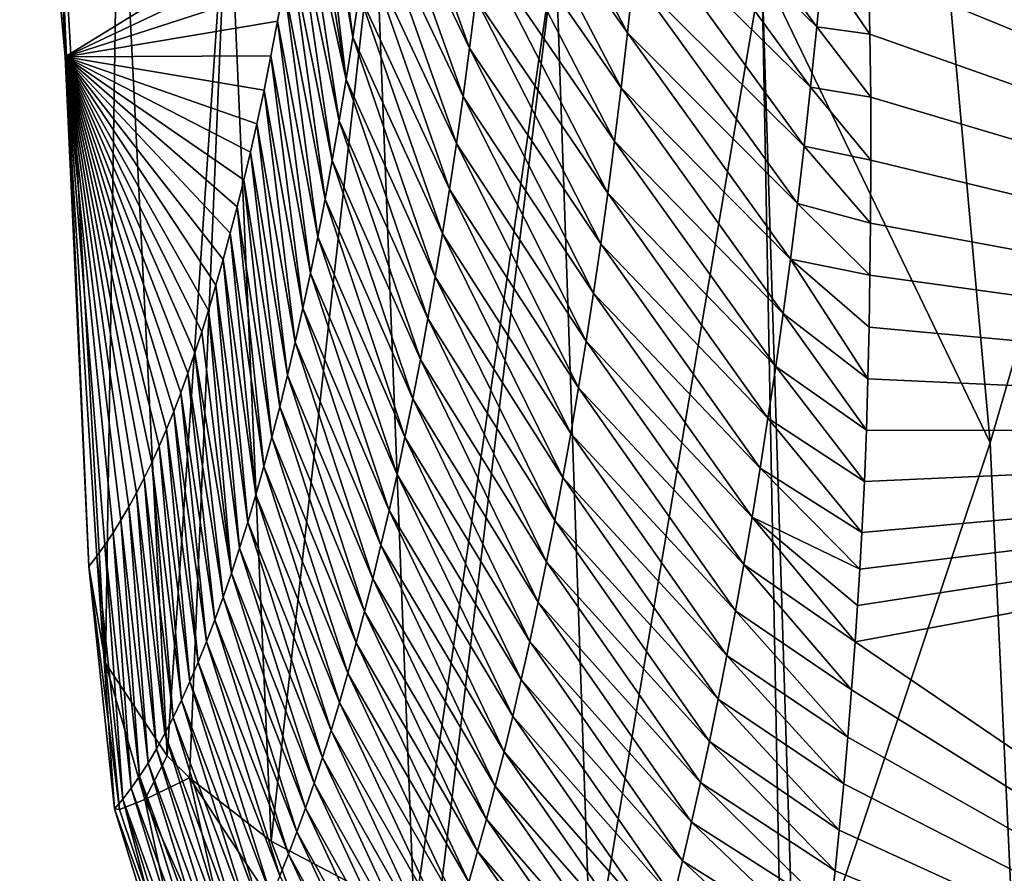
# Model space of a CAD drawing. Header units: metres. Extents: x -101 to 101, y -261 to 23.
# Tile 164 of 256: x 61.35 to 62.89, y -19.38 to -18.04. Entities that reach past the tile are written whole.
import ezdxf

# ---------------------------------------------------------------- set-up
doc = ezdxf.new("R2010")
doc.units = ezdxf.units.M
doc.layers.add('solid_505151_K2442K1000C34', color=7, linetype='CONTINUOUS')

msp = doc.modelspace()

# ---------------------------------------------------------------- linework, layer by layer
at = {"layer": 'solid_505151_K2442K1000C34'}
for points in [[(62.784451, -17.804117, 103.164268), (62.866001, -18.707235, 102.818771), (63.69421, -15.849841, 104.159546)], [(62.866001, -18.707235, 102.818771), (62.909943, -19.668596, 102.4142), (63.69421, -15.849841, 104.159546)], [(64.437912, -18.688604, 79.883408), (62.649597, -17.403042, 79.877373), (63.756054, -16.154343, 73.114449)], [(61.417549, -18.102573, 100.969612), (61.346554, -17.314205, 101.304779), (61.779404, -17.880199, 88.980751)], [(61.396225, -17.567173, 101.605934), (61.346554, -17.314205, 101.304779), (61.417549, -18.102573, 100.969612)], [(62.656944, -17.519306, 80.279388), (62.649597, -17.403042, 79.877373), (64.437912, -18.688604, 79.883408)], [(62.663219, -17.635704, 80.692955), (62.656944, -17.519306, 80.279388), (64.437912, -18.688604, 79.883408)], [(61.396225, -17.567173, 101.605934), (61.417549, -18.102573, 100.969612), (61.454559, -18.90102, 100.596848)], [(61.480995, -19.05197, 100.940651), (61.396225, -17.567173, 101.605934), (61.454559, -18.90102, 100.596848)], [(61.501637, -17.683426, 101.948502), (61.396225, -17.567173, 101.605934), (61.480995, -19.05197, 100.940651)], [(61.867924, -18.072224, 87.736053), (61.804947, -17.706842, 87.834908), (61.812672, -17.647835, 87.466255)], [(61.867924, -18.072224, 87.736053), (61.812672, -17.647835, 87.466255), (61.878036, -18.004015, 87.311264)], [(62.668247, -17.752195, 81.118904), (62.663219, -17.635704, 80.692955), (64.437912, -18.688604, 79.883408)], [(61.577431, -19.197025, 101.274757), (61.501637, -17.683426, 101.948502), (61.480995, -19.05197, 100.940651)], [(61.67268, -17.784548, 102.268646), (61.501637, -17.683426, 101.948502), (61.577431, -19.197025, 101.274757)], [(62.087353, -17.766195, 84.023537), (62.09539, -17.680088, 83.604561), (62.297897, -18.065285, 83.890564)], [(62.09539, -17.680088, 83.604561), (62.307259, -17.977144, 83.468102), (62.297897, -18.065285, 83.890564)], [(61.857513, -18.138489, 88.161163), (61.796837, -17.765324, 88.209961), (61.804947, -17.706842, 87.834908)], [(61.857513, -18.138489, 88.161163), (61.804947, -17.706842, 87.834908), (61.867924, -18.072224, 87.736053)], [(62.324501, -17.79393, 82.624413), (62.332306, -17.698765, 82.203239), (62.594284, -18.055927, 82.557404)], [(62.332306, -17.698765, 82.203239), (62.603329, -17.958996, 82.134354), (62.594284, -18.055927, 82.557404)], [(61.906406, -17.787529, 86.038986), (61.915127, -17.711329, 85.615639), (62.050793, -18.089201, 85.703484)], [(61.915127, -17.711329, 85.615639), (62.060535, -18.0116, 85.282921), (62.050793, -18.089201, 85.703484)], [(62.672325, -17.868643, 81.556458), (62.668247, -17.752195, 81.118904), (64.437912, -18.688604, 79.883408)], [(61.857513, -18.138489, 88.161163), (61.788326, -17.823151, 88.591789), (61.796837, -17.765324, 88.209961)], [(62.078842, -17.850128, 84.442932), (62.087353, -17.766195, 84.023537), (62.288086, -18.15118, 84.313423)], [(62.087353, -17.766195, 84.023537), (62.297897, -18.065285, 83.890564), (62.288086, -18.15118, 84.313423)], [(61.612358, -19.231909, 101.35582), (61.67268, -17.784548, 102.268646), (61.577431, -19.197025, 101.274757)], [(61.612358, -19.231909, 101.35582), (61.740456, -19.330879, 101.586983), (61.67268, -17.784548, 102.268646)], [(61.903286, -17.866959, 102.555008), (61.67268, -17.784548, 102.268646), (61.740456, -19.330879, 101.586983)], [(61.897301, -17.861692, 86.462715), (61.906406, -17.787529, 86.038986), (62.040684, -18.164753, 86.124405)], [(61.906406, -17.787529, 86.038986), (62.050793, -18.089201, 85.703484), (62.040684, -18.164753, 86.124405)], [(62.316139, -17.886707, 83.046043), (62.324501, -17.79393, 82.624413), (62.584709, -18.15041, 82.980858)], [(62.324501, -17.79393, 82.624413), (62.594284, -18.055927, 82.557404), (62.584709, -18.15041, 82.980858)], [(62.508625, -17.964712, 102.987289), (62.866001, -18.707235, 102.818771), (62.784451, -17.804117, 103.164268)], [(61.846832, -18.202833, 88.586594), (61.779404, -17.880199, 88.980751), (61.788326, -17.823151, 88.591789)], [(61.846832, -18.202833, 88.586594), (61.788326, -17.823151, 88.591789), (61.857513, -18.138489, 88.161163)], [(61.887836, -17.933846, 86.886818), (61.897301, -17.861692, 86.462715), (62.030243, -18.238281, 86.545677)], [(61.897301, -17.861692, 86.462715), (62.040684, -18.164753, 86.124405), (62.030243, -18.238281, 86.545677)], [(62.069897, -17.931919, 84.862732), (62.078842, -17.850128, 84.442932), (62.277855, -18.234863, 84.736664)], [(62.078842, -17.850128, 84.442932), (62.288086, -18.15118, 84.313423), (62.277855, -18.234863, 84.736664)], [(61.417549, -18.102573, 100.969612), (61.779404, -17.880199, 88.980751), (61.770061, -17.936344, 89.377213)], [(61.964291, -19.448795, 101.866219), (61.903286, -17.866959, 102.555008), (61.740456, -19.330879, 101.586983)], [(61.835896, -18.265276, 89.012314), (61.770061, -17.936344, 89.377213), (61.779404, -17.880199, 88.980751)], [(61.835896, -18.265276, 89.012314), (61.779404, -17.880199, 88.980751), (61.846832, -18.202833, 88.586594)], [(62.185272, -17.927738, 102.797417), (61.903286, -17.866959, 102.555008), (61.964291, -19.448795, 101.866219)], [(62.675201, -17.967928, 81.938759), (62.672325, -17.868643, 81.556458), (64.437912, -18.688604, 79.883408)], [(62.307259, -17.977144, 83.468102), (62.316139, -17.886707, 83.046043), (62.574638, -18.242493, 83.404709)], [(62.316139, -17.886707, 83.046043), (62.584709, -18.15041, 82.980858), (62.574638, -18.242493, 83.404709)], [(61.417549, -18.102573, 100.969612), (61.770061, -17.936344, 89.377213), (61.760338, -17.991831, 89.780373)], [(61.824726, -18.325836, 89.438332), (61.760338, -17.991831, 89.780373), (61.770061, -17.936344, 89.377213)], [(61.824726, -18.325836, 89.438332), (61.770061, -17.936344, 89.377213), (61.835896, -18.265276, 89.012314)], [(61.878036, -18.004015, 87.311264), (61.887836, -17.933846, 86.886818), (62.019493, -18.30982, 86.96727)], [(61.887836, -17.933846, 86.886818), (62.030243, -18.238281, 86.545677), (62.019493, -18.30982, 86.96727)], [(61.999207, -19.463467, 101.90126), (62.185272, -17.927738, 102.797417), (61.964291, -19.448795, 101.866219)], [(61.999207, -19.463467, 101.90126), (62.240982, -19.546597, 102.102554), (62.185272, -17.927738, 102.797417)], [(62.060535, -18.0116, 85.282921), (62.069897, -17.931919, 84.862732), (62.267239, -18.31637, 85.160271)], [(62.069897, -17.931919, 84.862732), (62.277855, -18.234863, 84.736664), (62.267239, -18.31637, 85.160271)], [(62.508625, -17.964712, 102.987289), (62.185272, -17.927738, 102.797417), (62.240982, -19.546597, 102.102554)], [(62.539692, -19.616924, 102.277672), (62.508625, -17.964712, 102.987289), (62.240982, -19.546597, 102.102554)], [(62.560711, -19.620802, 102.287598), (62.866001, -18.707235, 102.818771), (62.508625, -17.964712, 102.987289)], [(62.539692, -19.616924, 102.277672), (62.560711, -19.620802, 102.287598), (62.508625, -17.964712, 102.987289)], [(62.594284, -18.055927, 82.557404), (62.603329, -17.958996, 82.134354), (62.677395, -18.067064, 82.329796)], [(62.603329, -17.958996, 82.134354), (62.675201, -17.967928, 81.938759), (62.677395, -18.067064, 82.329796)], [(62.677395, -18.067064, 82.329796), (62.675201, -17.967928, 81.938759), (64.437912, -18.688604, 79.883408)], [(62.297897, -18.065285, 83.890564), (62.307259, -17.977144, 83.468102), (62.564106, -18.332222, 83.828949)], [(62.307259, -17.977144, 83.468102), (62.574638, -18.242493, 83.404709), (62.564106, -18.332222, 83.828949)], [(61.417549, -18.102573, 100.969612), (61.760338, -17.991831, 89.780373), (61.750278, -18.046875, 90.189575)], [(61.813339, -18.384535, 89.864624), (61.750278, -18.046875, 90.189575), (61.760338, -17.991831, 89.780373)], [(61.813339, -18.384535, 89.864624), (61.760338, -17.991831, 89.780373), (61.824726, -18.325836, 89.438332)], [(61.867924, -18.072224, 87.736053), (61.878036, -18.004015, 87.311264), (62.008457, -18.379393, 87.389183)], [(61.878036, -18.004015, 87.311264), (62.019493, -18.30982, 86.96727), (62.008457, -18.379393, 87.389183)], [(62.050793, -18.089201, 85.703484), (62.060535, -18.0116, 85.282921), (62.256256, -18.395729, 85.584229)], [(62.060535, -18.0116, 85.282921), (62.267239, -18.31637, 85.160271), (62.256256, -18.395729, 85.584229)], [(61.417549, -18.102573, 100.969612), (61.750278, -18.046875, 90.189575), (61.739861, -18.101305, 90.605392)], [(61.801754, -18.441387, 90.291176), (61.739861, -18.101305, 90.605392), (61.750278, -18.046875, 90.189575)], [(61.801754, -18.441387, 90.291176), (61.750278, -18.046875, 90.189575), (61.813339, -18.384535, 89.864624)], [(62.288086, -18.15118, 84.313423), (62.297897, -18.065285, 83.890564), (62.55315, -18.419649, 84.253548)], [(62.297897, -18.065285, 83.890564), (62.564106, -18.332222, 83.828949), (62.55315, -18.419649, 84.253548)], [(62.584709, -18.15041, 82.980858), (62.594284, -18.055927, 82.557404), (62.67878, -18.166012, 82.730179)], [(62.594284, -18.055927, 82.557404), (62.677395, -18.067064, 82.329796), (62.67878, -18.166012, 82.730179)], [(61.857513, -18.138489, 88.161163), (61.867924, -18.072224, 87.736053), (61.997154, -18.447018, 87.811409)], [(61.867924, -18.072224, 87.736053), (62.008457, -18.379393, 87.389183), (61.997154, -18.447018, 87.811409)], [(62.67878, -18.166012, 82.730179), (62.677395, -18.067064, 82.329796), (64.437912, -18.688604, 79.883408)], [(62.040684, -18.164753, 86.124405), (62.050793, -18.089201, 85.703484), (62.244938, -18.472977, 86.008522)], [(62.050793, -18.089201, 85.703484), (62.256256, -18.395729, 85.584229), (62.244938, -18.472977, 86.008522)], [(61.417549, -18.102573, 100.969612), (61.739861, -18.101305, 90.605392), (61.729061, -18.154943, 91.028397)], [(61.417549, -18.102573, 100.969612), (61.467388, -18.884527, 100.169701), (61.454559, -18.90102, 100.596848)], [(61.417549, -18.102573, 100.969612), (61.480083, -18.866917, 99.746513), (61.467388, -18.884527, 100.169701)], [(61.417549, -18.102573, 100.969612), (61.492634, -18.848192, 99.327286), (61.480083, -18.866917, 99.746513)], [(61.417549, -18.102573, 100.969612), (61.505047, -18.82835, 98.912003), (61.492634, -18.848192, 99.327286)], [(61.417549, -18.102573, 100.969612), (61.517315, -18.807392, 98.500679), (61.505047, -18.82835, 98.912003)], [(61.417549, -18.102573, 100.969612), (61.529438, -18.785318, 98.093315), (61.517315, -18.807392, 98.500679)], [(61.417549, -18.102573, 100.969612), (61.541412, -18.762129, 97.689903), (61.529438, -18.785318, 98.093315)], [(61.417549, -18.102573, 100.969612), (61.553234, -18.737825, 97.290443), (61.541412, -18.762129, 97.689903)], [(61.417549, -18.102573, 100.969612), (61.564899, -18.712404, 96.894943), (61.553234, -18.737825, 97.290443)], [(61.417549, -18.102573, 100.969612), (61.576405, -18.685867, 96.503395), (61.564899, -18.712404, 96.894943)], [(61.417549, -18.102573, 100.969612), (61.587753, -18.658087, 96.115578), (61.576405, -18.685867, 96.503395)], [(61.417549, -18.102573, 100.969612), (61.598942, -18.628843, 95.731148), (61.587753, -18.658087, 96.115578)], [(61.417549, -18.102573, 100.969612), (61.609966, -18.598265, 95.350304), (61.598942, -18.628843, 95.731148)], [(61.417549, -18.102573, 100.969612), (61.620811, -18.566484, 94.973267), (61.609966, -18.598265, 95.350304)], [(61.417549, -18.102573, 100.969612), (61.631474, -18.53364, 94.600266), (61.620811, -18.566484, 94.973267)], [(61.417549, -18.102573, 100.969612), (61.641945, -18.499866, 94.231529), (61.631474, -18.53364, 94.600266)], [(61.417549, -18.102573, 100.969612), (61.653664, -18.460306, 93.815628), (61.641945, -18.499866, 94.231529)], [(61.417549, -18.102573, 100.969612), (61.665108, -18.419914, 93.405937), (61.653664, -18.460306, 93.815628)], [(61.417549, -18.102573, 100.969612), (61.67627, -18.378895, 93.002777), (61.665108, -18.419914, 93.405937)], [(61.417549, -18.102573, 100.969612), (61.687141, -18.337442, 92.606506), (61.67627, -18.378895, 93.002777)], [(61.417549, -18.102573, 100.969612), (61.697701, -18.295185, 92.217331), (61.687141, -18.337442, 92.606506)], [(61.417549, -18.102573, 100.969612), (61.707939, -18.251875, 91.835007), (61.697701, -18.295185, 92.217331)], [(61.417549, -18.102573, 100.969612), (61.717865, -18.207621, 91.45916), (61.707939, -18.251875, 91.835007)], [(61.417549, -18.102573, 100.969612), (61.729061, -18.154943, 91.028397), (61.717865, -18.207621, 91.45916)], [(61.789986, -18.496407, 90.717987), (61.729061, -18.154943, 91.028397), (61.739861, -18.101305, 90.605392)], [(61.789986, -18.496407, 90.717987), (61.739861, -18.101305, 90.605392), (61.801754, -18.441387, 90.291176)], [(61.846832, -18.202833, 88.586594), (61.857513, -18.138489, 88.161163), (61.985603, -18.512718, 88.233925)], [(61.857513, -18.138489, 88.161163), (61.997154, -18.447018, 87.811409), (61.985603, -18.512718, 88.233925)], [(61.778046, -18.549608, 91.14505), (61.717865, -18.207621, 91.45916), (61.729061, -18.154943, 91.028397)], [(61.778046, -18.549608, 91.14505), (61.729061, -18.154943, 91.028397), (61.789986, -18.496407, 90.717987)], [(62.277855, -18.234863, 84.736664), (62.288086, -18.15118, 84.313423), (62.541798, -18.504812, 84.678497)], [(62.288086, -18.15118, 84.313423), (62.55315, -18.419649, 84.253548), (62.541798, -18.504812, 84.678497)], [(62.574638, -18.242493, 83.404709), (62.584709, -18.15041, 82.980858), (62.679241, -18.264723, 83.140518)], [(62.584709, -18.15041, 82.980858), (62.67878, -18.166012, 82.730179), (62.679241, -18.264723, 83.140518)], [(62.030243, -18.238281, 86.545677), (62.040684, -18.164753, 86.124405), (62.233307, -18.54814, 86.433151)], [(62.040684, -18.164753, 86.124405), (62.244938, -18.472977, 86.008522), (62.233307, -18.54814, 86.433151)], [(62.679241, -18.264723, 83.140518), (62.67878, -18.166012, 82.730179), (64.437912, -18.688604, 79.883408)], [(61.835896, -18.265276, 89.012314), (61.846832, -18.202833, 88.586594), (61.973827, -18.576513, 88.656731)], [(61.846832, -18.202833, 88.586594), (61.985603, -18.512718, 88.233925), (61.973827, -18.576513, 88.656731)], [(61.765945, -18.601002, 91.572342), (61.707939, -18.251875, 91.835007), (61.717865, -18.207621, 91.45916)], [(61.765945, -18.601002, 91.572342), (61.717865, -18.207621, 91.45916), (61.778046, -18.549608, 91.14505)], [(62.267239, -18.31637, 85.160271), (62.277855, -18.234863, 84.736664), (62.530083, -18.587748, 85.103798)], [(62.277855, -18.234863, 84.736664), (62.541798, -18.504812, 84.678497), (62.530083, -18.587748, 85.103798)], [(62.019493, -18.30982, 86.96727), (62.030243, -18.238281, 86.545677), (62.221394, -18.621254, 86.858086)], [(62.030243, -18.238281, 86.545677), (62.233307, -18.54814, 86.433151), (62.221394, -18.621254, 86.858086)], [(62.564106, -18.332222, 83.828949), (62.574638, -18.242493, 83.404709), (62.678684, -18.363134, 83.561378)], [(62.574638, -18.242493, 83.404709), (62.679241, -18.264723, 83.140518), (62.678684, -18.363134, 83.561378)], [(61.753708, -18.650604, 91.999855), (61.697701, -18.295185, 92.217331), (61.707939, -18.251875, 91.835007)], [(61.753708, -18.650604, 91.999855), (61.707939, -18.251875, 91.835007), (61.765945, -18.601002, 91.572342)], [(61.824726, -18.325836, 89.438332), (61.835896, -18.265276, 89.012314), (61.961838, -18.638424, 89.079811)], [(61.835896, -18.265276, 89.012314), (61.973827, -18.576513, 88.656731), (61.961838, -18.638424, 89.079811)], [(62.678684, -18.363134, 83.561378), (62.679241, -18.264723, 83.140518), (64.437912, -18.688604, 79.883408)], [(61.741341, -18.698427, 92.427589), (61.687141, -18.337442, 92.606506), (61.697701, -18.295185, 92.217331)], [(61.741341, -18.698427, 92.427589), (61.697701, -18.295185, 92.217331), (61.753708, -18.650604, 91.999855)], [(62.008457, -18.379393, 87.389183), (62.019493, -18.30982, 86.96727), (62.209221, -18.692345, 87.283325)], [(62.019493, -18.30982, 86.96727), (62.221394, -18.621254, 86.858086), (62.209221, -18.692345, 87.283325)], [(61.813339, -18.384535, 89.864624), (61.824726, -18.325836, 89.438332), (61.949657, -18.698469, 89.503151)], [(61.824726, -18.325836, 89.438332), (61.961838, -18.638424, 89.079811), (61.949657, -18.698469, 89.503151)], [(62.256256, -18.395729, 85.584229), (62.267239, -18.31637, 85.160271), (62.518028, -18.668488, 85.529419)], [(62.267239, -18.31637, 85.160271), (62.530083, -18.587748, 85.103798), (62.518028, -18.668488, 85.529419)], [(61.728859, -18.744484, 92.85553), (61.67627, -18.378895, 93.002777), (61.687141, -18.337442, 92.606506)], [(61.728859, -18.744484, 92.85553), (61.687141, -18.337442, 92.606506), (61.741341, -18.698427, 92.427589)], [(62.55315, -18.419649, 84.253548), (62.564106, -18.332222, 83.828949), (62.677692, -18.444799, 83.919174)], [(62.564106, -18.332222, 83.828949), (62.678684, -18.363134, 83.561378), (62.677692, -18.444799, 83.919174)], [(62.677692, -18.444799, 83.919174), (62.678684, -18.363134, 83.561378), (64.437912, -18.688604, 79.883408)], [(61.716278, -18.788786, 93.283669), (61.665108, -18.419914, 93.405937), (61.67627, -18.378895, 93.002777)], [(61.716278, -18.788786, 93.283669), (61.67627, -18.378895, 93.002777), (61.728859, -18.744484, 92.85553)], [(61.801754, -18.441387, 90.291176), (61.813339, -18.384535, 89.864624), (61.937305, -18.756672, 89.926743)], [(61.813339, -18.384535, 89.864624), (61.949657, -18.698469, 89.503151), (61.937305, -18.756672, 89.926743)], [(61.997154, -18.447018, 87.811409), (62.008457, -18.379393, 87.389183), (62.196804, -18.761433, 87.708862)], [(62.008457, -18.379393, 87.389183), (62.209221, -18.692345, 87.283325), (62.196804, -18.761433, 87.708862)], [(62.244938, -18.472977, 86.008522), (62.256256, -18.395729, 85.584229), (62.505657, -18.747063, 85.955368)], [(62.256256, -18.395729, 85.584229), (62.518028, -18.668488, 85.529419), (62.505657, -18.747063, 85.955368)], [(61.703602, -18.831341, 93.711998), (61.653664, -18.460306, 93.815628), (61.665108, -18.419914, 93.405937)], [(61.703602, -18.831341, 93.711998), (61.665108, -18.419914, 93.405937), (61.716278, -18.788786, 93.283669)], [(62.541798, -18.504812, 84.678497), (62.55315, -18.419649, 84.253548), (62.674438, -18.607027, 84.654007)], [(62.55315, -18.419649, 84.253548), (62.677692, -18.444799, 83.919174), (62.676304, -18.526102, 84.283211)], [(62.55315, -18.419649, 84.253548), (62.676304, -18.526102, 84.283211), (62.674438, -18.607027, 84.654007)], [(61.789986, -18.496407, 90.717987), (61.801754, -18.441387, 90.291176), (61.924797, -18.813044, 90.350586)], [(61.801754, -18.441387, 90.291176), (61.937305, -18.756672, 89.926743), (61.924797, -18.813044, 90.350586)], [(61.985603, -18.512718, 88.233925), (61.997154, -18.447018, 87.811409), (62.184166, -18.828541, 88.134674)], [(61.997154, -18.447018, 87.811409), (62.196804, -18.761433, 87.708862), (62.184166, -18.828541, 88.134674)], [(62.676304, -18.526102, 84.283211), (62.677692, -18.444799, 83.919174), (64.437912, -18.688604, 79.883408)], [(61.690845, -18.872156, 94.140511), (61.641945, -18.499866, 94.231529), (61.653664, -18.460306, 93.815628)], [(61.690845, -18.872156, 94.140511), (61.653664, -18.460306, 93.815628), (61.703602, -18.831341, 93.711998)], [(62.233307, -18.54814, 86.433151), (62.244938, -18.472977, 86.008522), (62.493004, -18.823511, 86.381615)], [(62.244938, -18.472977, 86.008522), (62.505657, -18.747063, 85.955368), (62.493004, -18.823511, 86.381615)], [(61.778046, -18.549608, 91.14505), (61.789986, -18.496407, 90.717987), (61.912144, -18.867598, 90.774658)], [(61.789986, -18.496407, 90.717987), (61.924797, -18.813044, 90.350586), (61.912144, -18.867598, 90.774658)], [(61.678013, -18.911243, 94.569191), (61.631474, -18.53364, 94.600266), (61.641945, -18.499866, 94.231529)], [(61.678013, -18.911243, 94.569191), (61.641945, -18.499866, 94.231529), (61.690845, -18.872156, 94.140511)], [(62.530083, -18.587748, 85.103798), (62.541798, -18.504812, 84.678497), (62.672009, -18.687559, 85.032104)], [(62.541798, -18.504812, 84.678497), (62.674438, -18.607027, 84.654007), (62.672009, -18.687559, 85.032104)], [(61.973827, -18.576513, 88.656731), (61.985603, -18.512718, 88.233925), (62.171326, -18.893692, 88.56076)], [(61.985603, -18.512718, 88.233925), (62.184166, -18.828541, 88.134674), (62.171326, -18.893692, 88.56076)], [(62.674438, -18.607027, 84.654007), (62.676304, -18.526102, 84.283211), (64.437912, -18.688604, 79.883408)], [(61.678013, -18.911243, 94.569191), (61.620811, -18.566484, 94.973267), (61.631474, -18.53364, 94.600266)], [(61.765945, -18.601002, 91.572342), (61.778046, -18.549608, 91.14505), (61.899361, -18.920351, 91.198952)], [(61.778046, -18.549608, 91.14505), (61.912144, -18.867598, 90.774658), (61.899361, -18.920351, 91.198952)], [(62.221394, -18.621254, 86.858086), (62.233307, -18.54814, 86.433151), (62.480091, -18.897863, 86.808159)], [(62.233307, -18.54814, 86.433151), (62.493004, -18.823511, 86.381615), (62.480091, -18.897863, 86.808159)], [(61.665115, -18.948606, 94.998032), (61.609966, -18.598265, 95.350304), (61.620811, -18.566484, 94.973267)], [(61.665115, -18.948606, 94.998032), (61.620811, -18.566484, 94.973267), (61.678013, -18.911243, 94.569191)], [(61.961838, -18.638424, 89.079811), (61.973827, -18.576513, 88.656731), (62.158302, -18.956905, 88.987114)], [(61.973827, -18.576513, 88.656731), (62.171326, -18.893692, 88.56076), (62.158302, -18.956905, 88.987114)], [(62.518028, -18.668488, 85.529419), (62.530083, -18.587748, 85.103798), (62.668934, -18.767673, 85.41803)], [(62.530083, -18.587748, 85.103798), (62.672009, -18.687559, 85.032104), (62.668934, -18.767673, 85.41803)], [(61.652164, -18.984255, 95.427032), (61.598942, -18.628843, 95.731148), (61.609966, -18.598265, 95.350304)], [(61.652164, -18.984255, 95.427032), (61.609966, -18.598265, 95.350304), (61.665115, -18.948606, 94.998032)], [(61.753708, -18.650604, 91.999855), (61.765945, -18.601002, 91.572342), (61.886459, -18.971315, 91.623474)], [(61.765945, -18.601002, 91.572342), (61.899361, -18.920351, 91.198952), (61.886459, -18.971315, 91.623474)], [(62.672009, -18.687559, 85.032104), (62.674438, -18.607027, 84.654007), (64.437912, -18.688604, 79.883408)], [(61.639168, -19.018198, 95.856186), (61.587753, -18.658087, 96.115578), (61.598942, -18.628843, 95.731148)], [(61.639168, -19.018198, 95.856186), (61.598942, -18.628843, 95.731148), (61.652164, -18.984255, 95.427032)], [(62.209221, -18.692345, 87.283325), (62.221394, -18.621254, 86.858086), (62.466938, -18.970148, 87.234993)], [(62.221394, -18.621254, 86.858086), (62.480091, -18.897863, 86.808159), (62.466938, -18.970148, 87.234993)], [(61.741341, -18.698427, 92.427589), (61.753708, -18.650604, 91.999855), (61.873455, -19.020504, 92.048195)], [(61.753708, -18.650604, 91.999855), (61.886459, -18.971315, 91.623474), (61.873455, -19.020504, 92.048195)], [(61.949657, -18.698469, 89.503151), (61.961838, -18.638424, 89.079811), (62.145115, -19.018206, 89.413712)], [(61.961838, -18.638424, 89.079811), (62.158302, -18.956905, 88.987114), (62.145115, -19.018206, 89.413712)], [(61.626133, -19.050444, 96.285469), (61.576405, -18.685867, 96.503395), (61.587753, -18.658087, 96.115578)], [(61.626133, -19.050444, 96.285469), (61.587753, -18.658087, 96.115578), (61.639168, -19.018198, 95.856186)], [(62.505657, -18.747063, 85.955368), (62.518028, -18.668488, 85.529419), (62.665138, -18.847342, 85.812317)], [(62.518028, -18.668488, 85.529419), (62.668934, -18.767673, 85.41803), (62.665138, -18.847342, 85.812317)], [(61.613071, -19.080997, 96.71489), (61.564899, -18.712404, 96.894943), (61.576405, -18.685867, 96.503395)], [(61.613071, -19.080997, 96.71489), (61.576405, -18.685867, 96.503395), (61.626133, -19.050444, 96.285469)], [(62.196804, -18.761433, 87.708862), (62.209221, -18.692345, 87.283325), (62.453571, -19.040388, 87.662102)], [(62.209221, -18.692345, 87.283325), (62.466938, -18.970148, 87.234993), (62.453571, -19.040388, 87.662102)], [(62.654396, -19.019012, 86.70079), (62.658264, -18.962017, 86.399963), (64.437912, -18.688604, 79.883408)], [(64.023293, -19.950191, 86.734787), (62.654396, -19.019012, 86.70079), (64.437912, -18.688604, 79.883408)], [(62.658264, -18.962017, 86.399963), (62.6619, -18.904804, 86.103737), (64.437912, -18.688604, 79.883408)], [(62.6619, -18.904804, 86.103737), (62.665138, -18.847342, 85.812317), (64.437912, -18.688604, 79.883408)], [(62.665138, -18.847342, 85.812317), (62.668934, -18.767673, 85.41803), (64.437912, -18.688604, 79.883408)], [(62.668934, -18.767673, 85.41803), (62.672009, -18.687559, 85.032104), (64.437912, -18.688604, 79.883408)], [(61.599983, -19.109863, 97.144432), (61.553234, -18.737825, 97.290443), (61.564899, -18.712404, 96.894943)], [(61.599983, -19.109863, 97.144432), (61.564899, -18.712404, 96.894943), (61.613071, -19.080997, 96.71489)], [(61.728859, -18.744484, 92.85553), (61.741341, -18.698427, 92.427589), (61.860363, -19.06793, 92.473122)], [(61.741341, -18.698427, 92.427589), (61.873455, -19.020504, 92.048195), (61.860363, -19.06793, 92.473122)], [(61.937305, -18.756672, 89.926743), (61.949657, -18.698469, 89.503151), (62.131783, -19.077612, 89.840553)], [(61.949657, -18.698469, 89.503151), (62.145115, -19.018206, 89.413712), (62.131783, -19.077612, 89.840553)], [(62.560711, -19.620802, 102.287598), (62.909943, -19.668596, 102.4142), (62.866001, -18.707235, 102.818771)], [(61.58688, -19.137043, 97.574097), (61.541412, -18.762129, 97.689903), (61.553234, -18.737825, 97.290443)], [(61.58688, -19.137043, 97.574097), (61.553234, -18.737825, 97.290443), (61.599983, -19.109863, 97.144432)], [(61.716278, -18.788786, 93.283669), (61.728859, -18.744484, 92.85553), (61.847198, -19.113607, 92.898239)], [(61.728859, -18.744484, 92.85553), (61.860363, -19.06793, 92.473122), (61.847198, -19.113607, 92.898239)], [(61.924797, -18.813044, 90.350586), (61.937305, -18.756672, 89.926743), (62.11832, -19.135141, 90.267632)], [(61.937305, -18.756672, 89.926743), (62.131783, -19.077612, 89.840553), (62.11832, -19.135141, 90.267632)], [(62.493004, -18.823511, 86.381615), (62.505657, -18.747063, 85.955368), (62.6619, -18.904804, 86.103737)], [(62.505657, -18.747063, 85.955368), (62.665138, -18.847342, 85.812317), (62.6619, -18.904804, 86.103737)], [(61.573761, -19.162544, 98.003876), (61.529438, -18.785318, 98.093315), (61.541412, -18.762129, 97.689903)], [(61.573761, -19.162544, 98.003876), (61.541412, -18.762129, 97.689903), (61.58688, -19.137043, 97.574097)], [(62.184166, -18.828541, 88.134674), (62.196804, -18.761433, 87.708862), (62.44001, -19.108606, 88.08947)], [(62.196804, -18.761433, 87.708862), (62.453571, -19.040388, 87.662102), (62.44001, -19.108606, 88.08947)], [(61.560635, -19.186367, 98.433754), (61.517315, -18.807392, 98.500679), (61.529438, -18.785318, 98.093315)], [(61.560635, -19.186367, 98.433754), (61.529438, -18.785318, 98.093315), (61.573761, -19.162544, 98.003876)], [(61.703602, -18.831341, 93.711998), (61.716278, -18.788786, 93.283669), (61.833965, -19.157549, 93.32354)], [(61.716278, -18.788786, 93.283669), (61.847198, -19.113607, 92.898239), (61.833965, -19.157549, 93.32354)], [(61.547501, -19.208519, 98.863724), (61.505047, -18.82835, 98.912003), (61.517315, -18.807392, 98.500679)], [(61.547501, -19.208519, 98.863724), (61.517315, -18.807392, 98.500679), (61.560635, -19.186367, 98.433754)], [(61.912144, -18.867598, 90.774658), (61.924797, -18.813044, 90.350586), (62.104744, -19.190805, 90.694939)], [(61.924797, -18.813044, 90.350586), (62.11832, -19.135141, 90.267632), (62.104744, -19.190805, 90.694939)], [(61.53437, -19.229, 99.293793), (61.492634, -18.848192, 99.327286), (61.505047, -18.82835, 98.912003)], [(61.53437, -19.229, 99.293793), (61.505047, -18.82835, 98.912003), (61.547501, -19.208519, 98.863724)], [(61.690845, -18.872156, 94.140511), (61.703602, -18.831341, 93.711998), (61.820675, -19.199759, 93.749016)], [(61.703602, -18.831341, 93.711998), (61.833965, -19.157549, 93.32354), (61.820675, -19.199759, 93.749016)], [(62.171326, -18.893692, 88.56076), (62.184166, -18.828541, 88.134674), (62.42627, -19.174826, 88.517105)], [(62.184166, -18.828541, 88.134674), (62.44001, -19.108606, 88.08947), (62.42627, -19.174826, 88.517105)], [(62.480091, -18.897863, 86.808159), (62.493004, -18.823511, 86.381615), (62.654396, -19.019012, 86.70079)], [(62.493004, -18.823511, 86.381615), (62.6619, -18.904804, 86.103737), (62.658264, -18.962017, 86.399963)], [(62.493004, -18.823511, 86.381615), (62.658264, -18.962017, 86.399963), (62.654396, -19.019012, 86.70079)], [(61.521248, -19.247814, 99.723946), (61.480083, -18.866917, 99.746513), (61.492634, -18.848192, 99.327286)], [(61.521248, -19.247814, 99.723946), (61.492634, -18.848192, 99.327286), (61.53437, -19.229, 99.293793)], [(61.508137, -19.264969, 100.154175), (61.467388, -18.884527, 100.169701), (61.480083, -18.866917, 99.746513)], [(61.508137, -19.264969, 100.154175), (61.480083, -18.866917, 99.746513), (61.521248, -19.247814, 99.723946)], [(61.678013, -18.911243, 94.569191), (61.690845, -18.872156, 94.140511), (61.807343, -19.240248, 94.17466)], [(61.690845, -18.872156, 94.140511), (61.820675, -19.199759, 93.749016), (61.807343, -19.240248, 94.17466)], [(61.899361, -18.920351, 91.198952), (61.912144, -18.867598, 90.774658), (62.091064, -19.244623, 91.122459)], [(61.912144, -18.867598, 90.774658), (62.104744, -19.190805, 90.694939), (62.091064, -19.244623, 91.122459)], [(61.495037, -19.280462, 100.584473), (61.454559, -18.90102, 100.596848), (61.467388, -18.884527, 100.169701)], [(61.508137, -19.264969, 100.154175), (61.495037, -19.280462, 100.584473), (61.467388, -18.884527, 100.169701)], [(62.158302, -18.956905, 88.987114), (62.171326, -18.893692, 88.56076), (62.412369, -19.239069, 88.944984)], [(62.171326, -18.893692, 88.56076), (62.42627, -19.174826, 88.517105), (62.412369, -19.239069, 88.944984)], [(61.502953, -19.281454, 100.846024), (61.454559, -18.90102, 100.596848), (61.495037, -19.280462, 100.584473)], [(61.502953, -19.281454, 100.846024), (61.480995, -19.05197, 100.940651), (61.454559, -18.90102, 100.596848)], [(61.665115, -18.948606, 94.998032), (61.678013, -18.911243, 94.569191), (61.793968, -19.279022, 94.600464)], [(61.678013, -18.911243, 94.569191), (61.807343, -19.240248, 94.17466), (61.793968, -19.279022, 94.600464)], [(62.466938, -18.970148, 87.234993), (62.480091, -18.897863, 86.808159), (62.648937, -19.093742, 87.10434)], [(62.480091, -18.897863, 86.808159), (62.654396, -19.019012, 86.70079), (62.648937, -19.093742, 87.10434)], [(61.886459, -18.971315, 91.623474), (61.899361, -18.920351, 91.198952), (62.077293, -19.296606, 91.550186)], [(61.899361, -18.920351, 91.198952), (62.091064, -19.244623, 91.122459), (62.077293, -19.296606, 91.550186)], [(61.652164, -18.984255, 95.427032), (61.665115, -18.948606, 94.998032), (61.780567, -19.316093, 95.026428)], [(61.665115, -18.948606, 94.998032), (61.793968, -19.279022, 94.600464), (61.780567, -19.316093, 95.026428)], [(62.145115, -19.018206, 89.413712), (62.158302, -18.956905, 88.987114), (62.398331, -19.301357, 89.373108)], [(62.158302, -18.956905, 88.987114), (62.412369, -19.239069, 88.944984), (62.398331, -19.301357, 89.373108)], [(61.873455, -19.020504, 92.048195), (61.886459, -18.971315, 91.623474), (62.06345, -19.346769, 91.978119)], [(61.886459, -18.971315, 91.623474), (62.077293, -19.296606, 91.550186), (62.06345, -19.346769, 91.978119)], [(62.453571, -19.040388, 87.662102), (62.466938, -18.970148, 87.234993), (62.643036, -19.167828, 87.515442)], [(62.466938, -18.970148, 87.234993), (62.648937, -19.093742, 87.10434), (62.643036, -19.167828, 87.515442)], [(61.639168, -19.018198, 95.856186), (61.652164, -18.984255, 95.427032), (61.767147, -19.351465, 95.45253)], [(61.652164, -18.984255, 95.427032), (61.780567, -19.316093, 95.026428), (61.767147, -19.351465, 95.45253)], [(61.626133, -19.050444, 96.285469), (61.639168, -19.018198, 95.856186), (61.753716, -19.385151, 95.878777)], [(61.639168, -19.018198, 95.856186), (61.767147, -19.351465, 95.45253), (61.753716, -19.385151, 95.878777)], [(61.860363, -19.06793, 92.473122), (61.873455, -19.020504, 92.048195), (62.049549, -19.395126, 92.40625)], [(61.873455, -19.020504, 92.048195), (62.06345, -19.346769, 91.978119), (62.049549, -19.395126, 92.40625)], [(62.131783, -19.077612, 89.840553), (62.145115, -19.018206, 89.413712), (62.384174, -19.361715, 89.80146)], [(62.145115, -19.018206, 89.413712), (62.398331, -19.301357, 89.373108), (62.384174, -19.361715, 89.80146)], [(62.648937, -19.093742, 87.10434), (62.654396, -19.019012, 86.70079), (64.023293, -19.950191, 86.734787)], [(61.613071, -19.080997, 96.71489), (61.626133, -19.050444, 96.285469), (61.74028, -19.417154, 96.305153)], [(61.626133, -19.050444, 96.285469), (61.753716, -19.385151, 95.878777), (61.74028, -19.417154, 96.305153)], [(62.44001, -19.108606, 88.08947), (62.453571, -19.040388, 87.662102), (62.636639, -19.241104, 87.933891)], [(62.453571, -19.040388, 87.662102), (62.643036, -19.167828, 87.515442), (62.636639, -19.241104, 87.933891)], [(61.542221, -19.265718, 101.104263), (61.577431, -19.197025, 101.274757), (61.480995, -19.05197, 100.940651)], [(61.542221, -19.265718, 101.104263), (61.480995, -19.05197, 100.940651), (61.502953, -19.281454, 100.846024)], [(61.599983, -19.109863, 97.144432), (61.613071, -19.080997, 96.71489), (61.726852, -19.447485, 96.731651)], [(61.613071, -19.080997, 96.71489), (61.74028, -19.417154, 96.305153), (61.726852, -19.447485, 96.731651)], [(61.847198, -19.113607, 92.898239), (61.860363, -19.06793, 92.473122), (62.035599, -19.441692, 92.834564)], [(61.860363, -19.06793, 92.473122), (62.049549, -19.395126, 92.40625), (62.035599, -19.441692, 92.834564)], [(62.11832, -19.135141, 90.267632), (62.131783, -19.077612, 89.840553), (62.369915, -19.420158, 90.230034)], [(62.131783, -19.077612, 89.840553), (62.384174, -19.361715, 89.80146), (62.369915, -19.420158, 90.230034)], [(62.643036, -19.167828, 87.515442), (62.648937, -19.093742, 87.10434), (64.023293, -19.950191, 86.734787)], [(61.58688, -19.137043, 97.574097), (61.599983, -19.109863, 97.144432), (61.713432, -19.476145, 97.158272)], [(61.599983, -19.109863, 97.144432), (61.726852, -19.447485, 96.731651), (61.713432, -19.476145, 97.158272)], [(62.42627, -19.174826, 88.517105), (62.44001, -19.108606, 88.08947), (62.629696, -19.31341, 88.359459)], [(62.44001, -19.108606, 88.08947), (62.636639, -19.241104, 87.933891), (62.629696, -19.31341, 88.359459)], [(61.833965, -19.157549, 93.32354), (61.847198, -19.113607, 92.898239), (62.02161, -19.486479, 93.263054)], [(61.847198, -19.113607, 92.898239), (62.035599, -19.441692, 92.834564), (62.02161, -19.486479, 93.263054)], [(61.573761, -19.162544, 98.003876), (61.58688, -19.137043, 97.574097), (61.700031, -19.503136, 97.585007)], [(61.58688, -19.137043, 97.574097), (61.713432, -19.476145, 97.158272), (61.700031, -19.503136, 97.585007)], [(62.104744, -19.190805, 90.694939), (62.11832, -19.135141, 90.267632), (62.355564, -19.476702, 90.658829)], [(62.11832, -19.135141, 90.267632), (62.369915, -19.420158, 90.230034), (62.355564, -19.476702, 90.658829)], [(61.820675, -19.199759, 93.749016), (61.833965, -19.157549, 93.32354), (62.007599, -19.529493, 93.691711)], [(61.833965, -19.157549, 93.32354), (62.02161, -19.486479, 93.263054), (62.007599, -19.529493, 93.691711)], [(61.560635, -19.186367, 98.433754), (61.573761, -19.162544, 98.003876), (61.686649, -19.528465, 98.011841)], [(61.573761, -19.162544, 98.003876), (61.700031, -19.503136, 97.585007), (61.686649, -19.528465, 98.011841)], [(62.412369, -19.239069, 88.944984), (62.42627, -19.174826, 88.517105), (62.622967, -19.377266, 88.746796)], [(62.42627, -19.174826, 88.517105), (62.629696, -19.31341, 88.359459), (62.622967, -19.377266, 88.746796)], [(62.636639, -19.241104, 87.933891), (62.643036, -19.167828, 87.515442), (64.023293, -19.950191, 86.734787)], [(61.547501, -19.208519, 98.863724), (61.560635, -19.186367, 98.433754), (61.67329, -19.552135, 98.438782)], [(61.560635, -19.186367, 98.433754), (61.686649, -19.528465, 98.011841), (61.67329, -19.552135, 98.438782)], [(61.542221, -19.265718, 101.104263), (61.612358, -19.231909, 101.35582), (61.577431, -19.197025, 101.274757)], [(61.807343, -19.240248, 94.17466), (61.820675, -19.199759, 93.749016), (61.993568, -19.570747, 94.120537)], [(61.820675, -19.199759, 93.749016), (62.007599, -19.529493, 93.691711), (61.993568, -19.570747, 94.120537)], [(62.091064, -19.244623, 91.122459), (62.104744, -19.190805, 90.694939), (62.341137, -19.531361, 91.087822)], [(62.104744, -19.190805, 90.694939), (62.355564, -19.476702, 90.658829), (62.341137, -19.531361, 91.087822)], [(61.53437, -19.229, 99.293793), (61.547501, -19.208519, 98.863724), (61.659962, -19.574152, 98.865807)], [(61.547501, -19.208519, 98.863724), (61.67329, -19.552135, 98.438782), (61.659962, -19.574152, 98.865807)], [(61.521248, -19.247814, 99.723946), (61.53437, -19.229, 99.293793), (61.646664, -19.594515, 99.292923)], [(61.53437, -19.229, 99.293793), (61.659962, -19.574152, 98.865807), (61.646664, -19.594515, 99.292923)], [(61.542221, -19.265718, 101.104263), (61.697453, -19.611633, 101.276947), (61.612358, -19.231909, 101.35582)], [(61.823692, -19.551048, 101.604073), (61.740456, -19.330879, 101.586983), (61.612358, -19.231909, 101.35582)], [(61.823692, -19.551048, 101.604073), (61.612358, -19.231909, 101.35582), (61.697453, -19.611633, 101.276947)], [(61.508137, -19.264969, 100.154175), (61.521248, -19.247814, 99.723946), (61.633408, -19.61323, 99.720123)], [(61.521248, -19.247814, 99.723946), (61.646664, -19.594515, 99.292923), (61.633408, -19.61323, 99.720123)], [(61.793968, -19.279022, 94.600464), (61.807343, -19.240248, 94.17466), (61.97953, -19.610247, 94.549522)], [(61.807343, -19.240248, 94.17466), (61.993568, -19.570747, 94.120537), (61.97953, -19.610247, 94.549522)], [(62.077293, -19.296606, 91.550186), (62.091064, -19.244623, 91.122459), (62.326645, -19.58415, 91.517029)], [(62.091064, -19.244623, 91.122459), (62.341137, -19.531361, 91.087822), (62.326645, -19.58415, 91.517029)], [(62.398331, -19.301357, 89.373108), (62.412369, -19.239069, 88.944984), (62.615711, -19.440098, 89.139511)], [(62.412369, -19.239069, 88.944984), (62.622967, -19.377266, 88.746796), (62.615711, -19.440098, 89.139511)], [(62.629696, -19.31341, 88.359459), (62.636639, -19.241104, 87.933891), (64.023293, -19.950191, 86.734787)], [(61.508137, -19.264969, 100.154175), (61.607033, -19.645729, 100.574738), (61.495037, -19.280462, 100.584473)], [(61.542221, -19.265718, 101.104263), (61.502953, -19.281454, 100.846024), (61.624454, -19.643534, 100.930138)], [(61.508137, -19.264969, 100.154175), (61.620197, -19.630301, 100.1474), (61.607033, -19.645729, 100.574738)], [(61.508137, -19.264969, 100.154175), (61.633408, -19.61323, 99.720123), (61.620197, -19.630301, 100.1474)], [(61.542221, -19.265718, 101.104263), (61.624454, -19.643534, 100.930138), (61.697453, -19.611633, 101.276947)], [(61.624454, -19.643534, 100.930138), (61.495037, -19.280462, 100.584473), (61.607033, -19.645729, 100.574738)], [(61.502953, -19.281454, 100.846024), (61.495037, -19.280462, 100.584473), (61.624454, -19.643534, 100.930138)], [(61.780567, -19.316093, 95.026428), (61.793968, -19.279022, 94.600464), (61.965496, -19.648001, 94.978653)], [(61.793968, -19.279022, 94.600464), (61.97953, -19.610247, 94.549522), (61.965496, -19.648001, 94.978653)], [(62.06345, -19.346769, 91.978119), (62.077293, -19.296606, 91.550186), (62.312107, -19.635084, 91.946419)], [(62.077293, -19.296606, 91.550186), (62.326645, -19.58415, 91.517029), (62.312107, -19.635084, 91.946419)], [(62.384174, -19.361715, 89.80146), (62.398331, -19.301357, 89.373108), (62.607903, -19.501831, 89.537659)], [(62.398331, -19.301357, 89.373108), (62.615711, -19.440098, 89.139511), (62.607903, -19.501831, 89.537659)], [(62.622967, -19.377266, 88.746796), (62.629696, -19.31341, 88.359459), (64.023293, -19.950191, 86.734787)], [(61.767147, -19.351465, 95.45253), (61.780567, -19.316093, 95.026428), (61.951469, -19.684019, 95.407928)], [(61.780567, -19.316093, 95.026428), (61.965496, -19.648001, 94.978653), (61.951469, -19.684019, 95.407928)], [(61.823692, -19.551048, 101.604073), (61.964291, -19.448795, 101.866219), (61.740456, -19.330879, 101.586983)], [(61.753716, -19.385151, 95.878777), (61.767147, -19.351465, 95.45253), (61.937462, -19.718311, 95.837341)], [(61.767147, -19.351465, 95.45253), (61.951469, -19.684019, 95.407928), (61.937462, -19.718311, 95.837341)], [(62.049549, -19.395126, 92.40625), (62.06345, -19.346769, 91.978119), (62.297535, -19.684179, 92.375999)], [(62.06345, -19.346769, 91.978119), (62.312107, -19.635084, 91.946419), (62.297535, -19.684179, 92.375999)], [(62.369915, -19.420158, 90.230034), (62.384174, -19.361715, 89.80146), (62.599617, -19.56279, 89.943199)], [(62.384174, -19.361715, 89.80146), (62.607903, -19.501831, 89.537659), (62.599617, -19.56279, 89.943199)], [(62.615711, -19.440098, 89.139511), (62.622967, -19.377266, 88.746796), (64.023293, -19.950191, 86.734787)]]:
    msp.add_3dface(points, dxfattribs=at)

doc.saveas('drawing.dxf')
